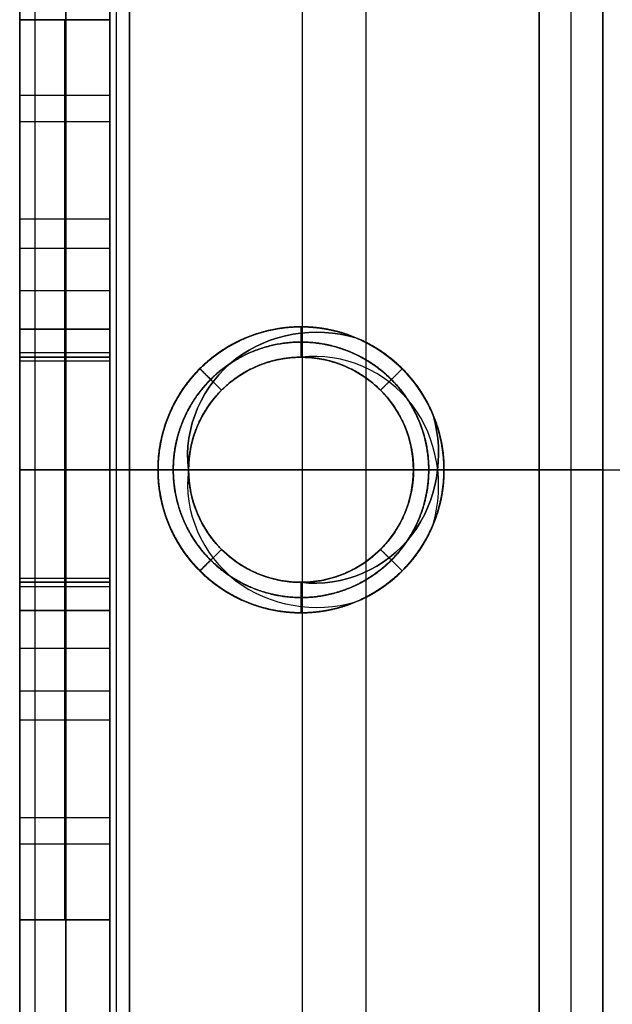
# Model space of a CAD drawing. Header units: millimetres. Extents: x -42 to 129, y -23 to 94.
# Tile 2 of 256: x -42 to -31, y 26 to 43. Entities that reach past the tile are written whole.
import ezdxf

# ---------------------------------------------------------------- set-up
doc = ezdxf.new("R2010")
doc.units = ezdxf.units.MM
for name, color, linetype in [('METAL', 7, 'Continuous'), ('NEGRO', 7, 'Continuous'), ('NOGAL', 7, 'Continuous')]:
    doc.layers.add(name, color=color, linetype=linetype)

msp = doc.modelspace()

# ---------------------------------------------------------------- linework, layer by layer
at = {"layer": 'METAL', "color": 254, "true_color": 0xcbd2ef, "extrusion": (1, 0, 0)}
for centre, radius, start, end in [((35.492, -127, -41.75), 8, 180, 0), ((35.492, -127, -41.75), 8, 180, 0), ((35.492, 127, -41.75), 8, 0, 90), ((35.492, 127, -41.75), 8, 0, 90), ((35.492, 127, -40.15), 8, 0, 90), ((35.492, -127, -40.15), 8, 180, 0), ((37.492, -150, -41.75), 2.5, 270, 90), ((37.492, -150, -41.75), 2.5, 270, 90), ((37.492, -150, -40.15), 2.5, 270, 90), ((35.492, 148, -41.75), 2.5, 180, 0), ((35.492, 148, -41.75), 2.5, 180, 0), ((35.492, 152, -41.75), 2.5, 0, 90), ((35.492, 152, -41.75), 2.5, 0, 90), ((35.492, 152, -40.15), 2.5, 0, 90), ((35.492, 148, -40.15), 2.5, 180, 0), ((35.492, 152, -41.75), 2.5, 90, 180), ((35.492, 127, -41.75), 8, 90, 180), ((35.492, 152, -41.75), 2.5, 90, 180), ((35.492, 127, -41.75), 8, 90, 180), ((35.492, 152, -40.15), 2.5, 90, 180), ((35.492, 127, -40.15), 8, 90, 180), ((33.492, -150, -41.75), 2.5, 90, 270), ((33.492, -150, -41.75), 2.5, 90, 270), ((33.492, -150, -40.15), 2.5, 90, 270)]:
    msp.add_arc(centre, radius, start, end, dxfattribs=at)
at = {"layer": 'METAL', "color": 254, "true_color": 0xcbd2ef, "extrusion": (-1, 0, 0)}
for centre, radius, start, end in [((-35.492, -127, 40.95), 8, 180, 360), ((-35.492, 127, 40.95), 8, 90, 180), ((-35.492, -127, 40.15), 8, 180, 0), ((-35.492, 127, 40.15), 8, 90, 180), ((-37.492, -150, 40.95), 2.5, 90, 270), ((-37.492, -150, 40.15), 2.5, 90, 270), ((-35.492, 148, 40.95), 2.5, 180, 360), ((-35.492, 152, 40.95), 2.5, 90, 180), ((-35.492, 148, 40.15), 2.5, 180, 0), ((-35.492, 152, 40.15), 2.5, 90, 180), ((-35.492, 152, 40.95), 2.5, 360, 90), ((-35.492, 127, 40.95), 8, 360, 90), ((-35.492, 152, 40.15), 2.5, 0, 90), ((-35.492, 127, 40.15), 8, 0, 90), ((-33.492, -150, 40.95), 2.5, 270, 90), ((-33.492, -150, 40.15), 2.5, 270, 90)]:
    msp.add_arc(centre, radius, start, end, dxfattribs=at)
at = {"layer": 'METAL', "color": 254, "true_color": 0xcbd2ef, "extrusion": (0, -1, 0)}
for centre, radius, start, end in [((-38.95, 162.672, -35.492), 2.8, 135, 180), ((-38.95, -162.672, -35.492), 2.8, 180, 225), ((-38.95, -162.672, -35.492), 1.2, 180, 225), ((-38.95, 162.672, -35.492), 1.2, 135, 180)]:
    msp.add_arc(centre, radius, start, end, dxfattribs=at)
at = {"layer": 'METAL', "color": 254, "true_color": 0xcbd2ef}
for points in [[(-41.75, 51.492, 162.672), (-41.75, 19.492, 162.672)], [(-41.75, 19.492, 162.672), (-41.75, 51.492, 162.672)], [(-41.75, 51.492, -162.672), (-41.75, 19.492, -162.672)], [(-41.75, 43.492), (-41.75, 51.492)], [(-41.75, 19.492, -162.672), (-41.75, 51.492, -162.672)], [(-41.481, 51.492, 163.869), (-41.481, 19.492, 163.869)], [(-41.481, 51.492, -163.869), (-41.481, 19.492, -163.869)], [(-40.93, 51.492, 164.651), (-40.93, 19.492, 164.651)], [(-40.93, 19.492, 164.651), (-40.93, 51.492, 164.651)], [(-40.93, 51.492, -164.651), (-40.93, 19.492, -164.651)], [(-40.93, 19.492, -164.651), (-40.93, 51.492, -164.651)], [(-40.15, 19.492, -162.672), (-40.15, 51.492, -162.672)], [(-40.15, 19.492, 162.672), (-40.15, 51.492, 162.672)], [(-40.15, 51.492, -162.672), (-40.15, 19.492, -162.672)], [(-40.15, 43.492), (-40.15, 51.492)], [(-40.15, 51.492, 162.672), (-40.15, 19.492, 162.672)], [(-40.035, 51.492, -163.185), (-40.035, 19.492, -163.185)], [(-40.035, 51.492, 163.185), (-40.035, 19.492, 163.185)], [(-39.799, 51.492, -163.52), (-39.799, 19.492, -163.52)], [(-39.799, 19.492, 163.52), (-39.799, 51.492, 163.52)], [(-39.799, 51.492, 163.52), (-39.799, 19.492, 163.52)], [(-39.799, 19.492, -163.52), (-39.799, 51.492, -163.52)], [(-36.723, 19.492, 168.859), (-36.723, 51.492, 168.859)], [(-36.723, 19.492, -168.859), (-36.723, 51.492, -168.859)], [(-35.592, 19.492, 167.727), (-35.592, 51.492, 167.727)], [(-35.592, 19.492, -167.727), (-35.592, 51.492, -167.727)], [(-32.516, 48.492, 173.066), (-32.516, 22.492, 173.066)], [(-32.516, 22.492, 173.066), (-32.516, 48.492, 173.066)], [(-32.516, 48.492, -173.066), (-32.516, 22.492, -173.066)], [(-32.516, 22.492, -173.066), (-32.516, 48.492, -173.066)], [(-31.95, 22.492, 172.5), (-31.95, 48.492, 172.5)], [(-31.95, 22.492, -172.5), (-31.95, 48.492, -172.5)], [(-31.385, 22.492, 171.934), (-31.385, 48.492, 171.934)], [(-31.385, 22.492, 171.934), (-31.385, 48.492, 171.934)], [(-31.385, 48.492, -171.934), (-31.385, 22.492, -171.934)], [(-31.385, 48.492, -171.934), (-31.385, 22.492, -171.934)], [(-41.75, 43.492, -127), (-41.75, 43.492, 127)], [(-41.75, 43.492, 127), (-40.15, 43.492, 127)], [(-40.15, 43.492, -127), (-41.75, 43.492, -127)], [(-41.75, 43.492), (-40.15, 43.492)], [(-41.75, 43.492, -127), (-40.15, 43.492, -127)], [(-41.75, 43.492, -127), (-41.75, 43.492, 127)], [(-40.15, 43.492, 127), (-41.75, 43.492, 127)], [(-40.95, 43.492, -127), (-40.95, 43.492, 127)], [(-40.15, 43.492, 127), (-40.15, 43.492, -127)], [(-40.15, 43.492, -127), (-40.15, 43.492, 127)], [(-40.15, 42.143, -131.445), (-41.75, 42.143, -131.445)], [(-40.15, 41.676, 132.075), (-41.75, 41.676, 132.075)], [(-40.15, 39.944, -150.488), (-41.75, 39.944, -150.488)], [(-40.15, 39.424, -148.414), (-41.75, 39.424, -148.414)], [(-40.15, 38.67, -152.205), (-41.75, 38.67, -152.205)], [(-41.75, 37.992, 148), (-41.75, 37.992, 152)], [(-41.75, 37.992, 152), (-40.15, 37.992, 152)], [(-40.15, 37.992, 148), (-41.75, 37.992, 148)], [(-41.75, 37.992, 150), (-40.15, 37.992, 150)], [(-41.75, 37.992, 148), (-40.15, 37.992, 148)], [(-41.75, 37.992, 148), (-41.75, 37.992, 152)], [(-40.15, 37.992, 152), (-41.75, 37.992, 152)], [(-40.95, 37.992, 148), (-40.95, 37.992, 152)], [(-40.15, 37.992, 152), (-40.15, 37.992, 148)], [(-40.15, 37.992, 148), (-40.15, 37.992, 152)], [(-40.15, 37.57, 146.611), (-41.75, 37.57, 146.611)], [(-40.15, 37.492, -147.5), (-41.75, 37.492, -147.5)], [(-41.75, 37.492, -147.5), (-41.75, 33.492, -147.5)], [(-41.75, 37.492, -147.5), (-40.15, 37.492, -147.5)], [(-40.15, 37.492, -152.5), (-41.75, 37.492, -152.5)], [(-41.75, 33.492, -152.5), (-41.75, 37.492, -152.5)], [(-41.75, 37.492, -152.5), (-40.15, 37.492, -152.5)], [(-41.75, 33.492, -152.5), (-41.75, 37.492, -152.5)], [(-41.75, 37.492, -147.5), (-41.75, 33.492, -147.5)], [(-40.95, 33.492, -147.5), (-40.95, 37.492, -147.5)], [(-40.95, 33.492, -152.5), (-40.95, 37.492, -152.5)], [(-40.15, 33.492, -147.5), (-40.15, 37.492, -147.5)], [(-40.15, 37.492, -152.5), (-40.15, 33.492, -152.5)], [(-40.15, 37.492, -147.5), (-40.15, 33.492, -147.5)], [(-40.15, 33.492, -152.5), (-40.15, 37.492, -152.5)], [(-40.15, 37.424, 153.586), (-41.75, 37.424, 153.586)], [(-40.15, 35.492, 154.5), (-41.75, 35.492, 154.5)], [(-40.15, 35.492, 145.5), (-41.75, 35.492, 145.5)], [(-41.75, 35.492, -147.5), (-40.15, 35.492, -147.5)], [(-40.15, 35.492, -152.5), (-41.75, 35.492, -152.5)], [(-40.15, 35.492, 135), (-41.75, 35.492, 135)], [(-40.15, 35.492, -135), (-41.75, 35.492, -135)], [(-41.75, 35.492, -162.672), (-41.75, 35.492, -152.5)], [(-41.75, 35.492, -147.5), (-41.75, 35.492, -135)], [(-41.75, 35.492, 135), (-41.75, 35.492, 145.5)], [(-41.75, 35.492, 154.5), (-41.75, 35.492, 162.672)], [(-41.75, 35.492, 135), (-40.15, 35.492, 135)], [(-41.75, 35.492, 154.5), (-40.15, 35.492, 154.5)], [(-40.93, 35.492, 164.651), (-32.516, 35.492, 173.066)], [(-32.516, 35.492, -173.066), (-40.93, 35.492, -164.651)], [(-40.15, 35.492, -162.672), (-40.15, 35.492, -152.5)], [(-40.15, 35.492, -147.5), (-40.15, 35.492, -135)], [(-40.15, 35.492, 135), (-40.15, 35.492, 145.5)], [(-40.15, 35.492, 154.5), (-40.15, 35.492, 162.672)], [(-39.799, 35.492, 163.52), (-31.385, 35.492, 171.934)], [(-31.385, 35.492, -171.934), (-39.799, 35.492, -163.52)], [(-32.516, 35.492, 173.066), (-31.385, 35.492, 171.934)], [(-31.385, 35.492, -171.934), (-32.516, 35.492, -173.066)], [(-40.15, 33.559, 153.586), (-41.75, 33.559, 153.586)], [(-41.75, 33.492, -147.5), (-40.15, 33.492, -147.5)], [(-40.15, 33.492, -152.5), (-41.75, 33.492, -152.5)], [(-41.75, 33.492, -152.5), (-40.15, 33.492, -152.5)], [(-40.15, 33.492, -147.5), (-41.75, 33.492, -147.5)], [(-40.15, 33.413, 146.611), (-41.75, 33.413, 146.611)], [(-41.75, 32.992, 152), (-41.75, 32.992, 148)], [(-41.75, 32.992, 148), (-40.15, 32.992, 148)], [(-40.15, 32.992, 152), (-41.75, 32.992, 152)], [(-41.75, 32.992, 150), (-40.15, 32.992, 150)], [(-41.75, 32.992, 152), (-40.15, 32.992, 152)], [(-40.15, 32.992, 148), (-41.75, 32.992, 148)], [(-41.75, 32.992, 152), (-41.75, 32.992, 148)], [(-40.95, 32.992, 152), (-40.95, 32.992, 148)], [(-40.15, 32.992, 148), (-40.15, 32.992, 152)], [(-40.15, 32.992, 152), (-40.15, 32.992, 148)], [(-40.15, 32.313, -152.205), (-41.75, 32.313, -152.205)], [(-40.15, 31.559, -148.414), (-41.75, 31.559, -148.414)], [(-40.15, 31.04, -150.488), (-41.75, 31.04, -150.488)], [(-40.15, 29.308, 132.075), (-41.75, 29.308, 132.075)], [(-40.15, 28.84, -131.445), (-41.75, 28.84, -131.445)], [(-40.15, 27.492, 127), (-41.75, 27.492, 127)], [(-41.75, 27.492, 127), (-41.75, 27.492, -127)], [(-41.75, 27.492, -127), (-40.15, 27.492, -127)], [(-40.15, 27.492), (-41.75, 27.492)], [(-41.75, 27.492, 127), (-40.15, 27.492, 127)], [(-40.15, 27.492, -127), (-41.75, 27.492, -127)], [(-41.75, 27.492, 127), (-41.75, 27.492, -127)], [(-41.75, 19.492), (-41.75, 27.492)], [(-40.95, 27.492, 127), (-40.95, 27.492, -127)], [(-40.15, 27.492, -127), (-40.15, 27.492, 127)], [(-40.15, 27.492, 127), (-40.15, 27.492, -127)], [(-40.15, 19.492), (-40.15, 27.492)]]:
    msp.add_open_spline(points, degree=1, dxfattribs=at)
at = {"layer": 'NEGRO', "color": 254, "true_color": 0xcbd2ef}
for centre, start, end in [((-36.75, 35.492, -175), 360, 180), ((-36.75, 35.492, 175), 90, 180), ((-36.75, 35.492, -173.5), 90, 180), ((-36.75, 35.492, -175), 360, 180), ((-36.75, 35.492, -174.623), 45.8507, 180), ((-36.75, 35.492, 174.371), 90, 180), ((-36.75, 35.492, 175), 360, 90), ((-36.75, 35.492, -173.752), 0, 89.4321), ((-36.75, 35.492, 174.874), 0, 44.7156), ((-36.75, 35.492, -175), 180, 270), ((-36.75, 35.492, 175), 180, 0), ((-36.75, 35.492, 173.5), 180, 270), ((-36.75, 35.492, 173.5), 180, 270), ((-36.75, 35.492, -175), 180, 270), ((-36.75, 35.492, -174.371), 180, 270), ((-36.75, 35.492, 174.623), 180, 314.1493), ((-36.75, 35.492, -175), 270, 360), ((-36.75, 35.492, -175), 270, 360), ((-36.75, 35.492, 173.752), 270.5679, 360), ((-36.75, 35.492, -174.874), 315.2844, 0)]:
    msp.add_arc(centre, 2, start, end, dxfattribs=at)
at = {"layer": 'NEGRO', "color": 254, "true_color": 0xcbd2ef, "extrusion": (0, 0, -1)}
for centre, start, end in [((36.75, 35.492, 173.5), 360, 90), ((36.75, 35.492, -175), 0, 90), ((36.75, 35.492, -175), 90, 180), ((36.75, 35.492, -175), 180, 0)]:
    msp.add_arc(centre, 2, start, end, dxfattribs=at)
at = {"layer": 'NEGRO', "color": 254, "true_color": 0xcbd2ef}
for points, degree in [([(-41.75, 17.492, -175), (-41.75, 53.492, -175)], 1), ([(-41.75, 17.492, 175), (-41.75, 53.492, 175)], 1), ([(-41.75, 17.492, -175), (-41.75, 53.492, -175)], 1), ([(-41.75, 53.492, 175), (-41.75, 17.492, 175)], 1), ([(-41.75, 51.992, -173.5), (-41.75, 18.992, -173.5)], 1), ([(-41.75, 18.992, 173.5), (-41.75, 51.992, 173.5)], 1), ([(-41.75, 18.992, 173.5), (-41.75, 51.992, 173.5)], 1), ([(-41.75, 18.992, -173.5), (-41.75, 51.992, -173.5)], 1), ([(-36.75, 38.033, -174.063), (-36.75, 37.492, -173.75)], 1), ([(-36.75, 37.492, -174.5), (-36.75, 38.033, -174.188)], 1), ([(-36.75, 38.033, -174.188), (-36.75, 38.033, -174.063)], 1), ([(-36.75, 38.033, 174.563), (-36.75, 37.492, 174.25)], 1), ([(-36.75, 38.033, 173.563), (-36.75, 37.925, 173.5)], 1), ([(-36.75, 37.492, 175), (-36.75, 38.033, 174.688)], 1), ([(-36.75, 37.492, 174), (-36.75, 38.033, 173.688)], 1), ([(-36.75, 38.033, 174.688), (-36.75, 38.033, 174.563)], 1), ([(-36.75, 38.033, 173.688), (-36.75, 38.033, 173.563)], 1), ([(-36.75, 38.033, 174.563), (-36.75, 37.492, 174.25)], 1), ([(-36.75, 38.033, 174.688), (-36.75, 38.033, 174.563)], 1), ([(-36.75, 37.492, 175), (-36.75, 38.033, 174.688)], 1), ([(-36.75, 38.033, 174.625), (-36.75, 37.492, 174.625)], 1), ([(-35.778, 37.84, 173.5), (-35.159, 37.583, 173.5), (-34.659, 37.082, 173.5), (-34.402, 36.464, 173.5)], 3), ([(-34.402, 36.464, 173.5), (-34.659, 37.082, 173.5), (-35.159, 37.583, 173.5), (-35.778, 37.84, 173.5)], 3), ([(-36.75, 37.762, 174.406), (-36.75, 37.762, 174.844)], 1), ([(-36.75, 37.492, 174.25), (-36.75, 37.492, 175)], 1), ([(-36.75, 37.492, 175), (-36.75, 37.492, 174.25)], 1), ([(-36.36, 37.453, -173.781), (-36.36, 37.453, -173.531)], 1), ([(-36.36, 37.453, -175), (-36.36, 37.453, -174.531)], 1), ([(-36.36, 37.453, 173.969), (-36.36, 37.453, 174.219)], 1), ([(-38.547, 37.289, -173.938), (-38.164, 36.906, -173.625)], 1), ([(-38.164, 36.906, -174.375), (-38.547, 37.289, -174.063)], 1), ([(-38.547, 37.289, -174.063), (-38.547, 37.289, -173.938)], 1), ([(-38.547, 37.289, 173.688), (-38.318, 37.059, 173.5)], 1), ([(-38.164, 36.906, 174.125), (-38.547, 37.289, 173.813)], 1), ([(-38.547, 37.289, 173.813), (-38.547, 37.289, 173.688)], 1), ([(-34.953, 37.289, -174.188), (-35.336, 36.906, -173.875)], 1), ([(-35.336, 36.906, -174.625), (-34.953, 37.289, -174.313)], 1), ([(-34.953, 37.289, 174.438), (-35.336, 36.906, 174.125)], 1), ([(-35.336, 36.906, 174.875), (-34.953, 37.289, 174.563)], 1), ([(-35.336, 36.906, 173.875), (-34.953, 37.289, 173.563)], 1), ([(-34.953, 37.289, -174.313), (-34.953, 37.289, -174.188)], 1), ([(-34.953, 37.289, 174.563), (-34.953, 37.289, 174.438)], 1), ([(-34.953, 37.289, 173.563), (-34.953, 37.289, 173.5)], 1), ([(-38.019, 37.038, -173.64), (-38.019, 37.038, -173.5)], 1), ([(-38.019, 37.038, -175), (-38.019, 37.038, -174.39)], 1), ([(-38.019, 37.038, 174.11), (-38.019, 37.038, 175)], 1), ([(-35.336, 36.906, -173.625), (-35.183, 37.059, -173.5)], 1), ([(-35.336, 36.906, 174.875), (-35.336, 36.906, 175)], 1), ([(-34.986, 36.434, -173.922), (-34.986, 36.434, -173.672)], 1), ([(-34.986, 36.434, -175), (-34.986, 36.434, -174.672)], 1), ([(-34.986, 36.434, 173.828), (-34.986, 36.434, 174.078)], 1), ([(-41.75, 35.492, -175), (-38.75, 35.492, -175)], 1), ([(-41.75, 35.492, 175), (-38.75, 35.492, 175)], 1), ([(-41.75, 35.492, -175), (-41.75, 35.492, -173.5)], 1), ([(-41.75, 35.492, 173.5), (-41.75, 35.492, 175)], 1), ([(-41.75, 35.492, 173.5), (-38.75, 35.492, 173.5)], 1), ([(-41.75, 35.492, -173.5), (-38.75, 35.492, -173.5)], 1), ([(-39.292, 35.492, -173.813), (-38.75, 35.492, -173.5)], 1), ([(-38.75, 35.492, -174.25), (-39.292, 35.492, -173.938)], 1), ([(-39.292, 35.492, -173.938), (-39.292, 35.492, -173.813)], 1), ([(-39.292, 35.492, 173.813), (-38.75, 35.492, 173.5)], 1), ([(-38.75, 35.492, 174.25), (-39.292, 35.492, 173.938)], 1), ([(-39.292, 35.492, 173.938), (-39.292, 35.492, 173.813)], 1), ([(-38.75, 35.492, -174.25), (-38.75, 35.492, -175)], 1), ([(-38.75, 35.492, -175), (-38.75, 35.492, -174.25)], 1), ([(-38.75, 35.492, 175), (-38.75, 35.492, 174.25)], 1), ([(-38.75, 35.492, 174.25), (-38.75, 35.492, 175)], 1), ([(-34.209, 35.492, -174.313), (-34.75, 35.492, -174)], 1), ([(-34.75, 35.492, -174.75), (-34.209, 35.492, -174.438)], 1), ([(-34.75, 35.492, -173.75), (-34.317, 35.492, -173.5)], 1), ([(-34.209, 35.492, 174.313), (-34.75, 35.492, 174)], 1), ([(-34.75, 35.492, 174.75), (-34.209, 35.492, 174.438)], 1), ([(-34.75, 35.492, 173.75), (-34.317, 35.492, 173.5)], 1), ([(-34.75, 35.492, -175), (-27.35, 35.492, -175)], 1), ([(-34.75, 35.492, 175), (-13.05, 35.492, 175)], 1), ([(-34.75, 35.492, 173.75), (-34.75, 35.492, 174)], 1), ([(-34.75, 35.492, -175), (-34.75, 35.492, -174.75)], 1), ([(-34.75, 35.492, -174), (-34.75, 35.492, -173.75)], 1), ([(-34.75, 35.492, -173.75), (-34.75, 35.492, -174)], 1), ([(-34.75, 35.492, -174.75), (-34.75, 35.492, -175)], 1), ([(-34.75, 35.492, 174.75), (-34.75, 35.492, 175)], 1), ([(-34.75, 35.492, 175), (-34.75, 35.492, 174.75)], 1), ([(-34.75, 35.492, 174), (-34.75, 35.492, 173.75)], 1), ([(-34.317, 35.492, 173.5), (-13.05, 35.492, 173.5)], 1), ([(-34.317, 35.492, -173.5), (-27.35, 35.492, -173.5)], 1), ([(-34.209, 35.492, -174.438), (-34.209, 35.492, -174.313)], 1), ([(-34.209, 35.492, 174.438), (-34.209, 35.492, 174.313)], 1), ([(-34.986, 34.549, 173.672), (-34.986, 34.549, 173.922)], 1), ([(-34.986, 34.549, -174.078), (-34.986, 34.549, -173.828)], 1), ([(-34.986, 34.549, 174.672), (-34.986, 34.549, 175)], 1), ([(-38.164, 34.077, -174.125), (-38.547, 33.695, -173.813)], 1), ([(-38.547, 33.695, 173.938), (-38.164, 34.077, 173.625)], 1), ([(-38.164, 34.077, 174.375), (-38.547, 33.695, 174.063)], 1), ([(-34.953, 33.695, -174.438), (-35.336, 34.077, -174.125)], 1), ([(-35.336, 34.077, -174.875), (-34.953, 33.695, -174.563)], 1), ([(-35.336, 34.077, -173.875), (-34.953, 33.695, -173.563)], 1), ([(-34.953, 33.695, 174.188), (-35.336, 34.077, 173.875)], 1), ([(-35.336, 34.077, 174.625), (-34.953, 33.695, 174.313)], 1), ([(-35.336, 34.077, 173.625), (-35.183, 33.924, 173.5)], 1), ([(-35.336, 34.077, -175), (-35.336, 34.077, -174.875)], 1), ([(-38.547, 33.695, -173.688), (-38.318, 33.924, -173.5)], 1), ([(-38.019, 33.946, 173.5), (-38.019, 33.946, 173.64)], 1), ([(-38.019, 33.946, -175), (-38.019, 33.946, -174.11)], 1), ([(-38.019, 33.946, 174.39), (-38.019, 33.946, 175)], 1), ([(-38.547, 33.695, -173.813), (-38.547, 33.695, -173.688)], 1), ([(-38.547, 33.695, 174.063), (-38.547, 33.695, 173.938)], 1), ([(-34.953, 33.695, -174.563), (-34.953, 33.695, -174.438)], 1), ([(-34.953, 33.695, -173.563), (-34.953, 33.695, -173.5)], 1), ([(-34.953, 33.695, 174.313), (-34.953, 33.695, 174.188)], 1), ([(-36.75, 32.95, -174.563), (-36.75, 33.492, -174.25)], 1), ([(-36.75, 33.492, -175), (-36.75, 32.95, -174.688)], 1), ([(-36.75, 33.492, -174.25), (-36.75, 33.492, -175)], 1), ([(-36.75, 33.492, -174.625), (-36.75, 32.95, -174.625)], 1), ([(-36.75, 32.95, -174.563), (-36.75, 33.492, -174.25)], 1), ([(-36.75, 33.492, -175), (-36.75, 32.95, -174.688)], 1), ([(-36.75, 33.492, -174), (-36.75, 32.95, -173.688)], 1), ([(-36.75, 32.95, 174.063), (-36.75, 33.492, 173.75)], 1), ([(-36.75, 33.492, 174.5), (-36.75, 32.95, 174.188)], 1), ([(-36.75, 33.492, -175), (-36.75, 33.492, -174.25)], 1), ([(-36.36, 33.53, 173.531), (-36.36, 33.53, 173.781)], 1), ([(-36.36, 33.53, -174.219), (-36.36, 33.53, -173.969)], 1), ([(-36.36, 33.53, 174.531), (-36.36, 33.53, 175)], 1), ([(-36.75, 33.221, -174.844), (-36.75, 33.221, -174.406)], 1), ([(-36.75, 32.95, -173.563), (-36.75, 33.059, -173.5)], 1), ([(-36.75, 32.95, -174.688), (-36.75, 32.95, -174.563)], 1), ([(-36.75, 32.95, -174.688), (-36.75, 32.95, -174.563)], 1), ([(-36.75, 32.95, -173.688), (-36.75, 32.95, -173.563)], 1), ([(-36.75, 32.95, 174.188), (-36.75, 32.95, 174.063)], 1)]:
    msp.add_open_spline(points, degree=degree, dxfattribs=at)
for points, weights, knots in [([(-35.778, 33.144, -173.5), (-36.245, 32.95, -173.532), (-36.75, 32.95, -173.563), (-37.803, 32.95, -173.625), (-38.547, 33.695, -173.688), (-39.292, 34.439, -173.75), (-39.292, 35.492, -173.813), (-39.292, 36.544, -173.875), (-38.547, 37.289, -173.938), (-37.803, 38.033, -174), (-36.75, 38.033, -174.063), (-35.698, 38.033, -174.125), (-34.953, 37.289, -174.188), (-34.209, 36.544, -174.25), (-34.209, 35.492, -174.313), (-34.209, 34.439, -174.375), (-34.953, 33.695, -174.438), (-35.698, 32.95, -174.5), (-36.75, 32.95, -174.563)], [0.961939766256, 0.961939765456, 1, 0.923879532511, 1, 0.923879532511, 1, 0.923879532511, 1, 0.923879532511, 1, 0.923879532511, 1, 0.923879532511, 1, 0.923879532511, 1, 0.923879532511, 1], [1, 1, 1, 1.00625, 1.00625, 1.01875, 1.01875, 1.03125, 1.03125, 1.04375, 1.04375, 1.05625, 1.05625, 1.06875, 1.06875, 1.08125, 1.08125, 1.09375, 1.09375, 1.10625, 1.10625, 1.10625]), ([(-36.75, 32.95, -174.688), (-35.698, 32.95, -174.625), (-34.953, 33.695, -174.563), (-34.209, 34.439, -174.5), (-34.209, 35.492, -174.438), (-34.209, 36.544, -174.375), (-34.953, 37.289, -174.313), (-35.698, 38.033, -174.25), (-36.75, 38.033, -174.188), (-37.803, 38.033, -174.125), (-38.547, 37.289, -174.063), (-39.292, 36.544, -174), (-39.292, 35.492, -173.938), (-39.292, 34.439, -173.875), (-38.547, 33.695, -173.813), (-37.803, 32.95, -173.75), (-36.75, 32.95, -173.688), (-35.698, 32.95, -173.625), (-34.953, 33.695, -173.563), (-34.596, 34.052, -173.532), (-34.402, 34.519, -173.5)], [1, 0.923879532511, 1, 0.923879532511, 1, 0.923879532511, 1, 0.923879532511, 1, 0.923879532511, 1, 0.923879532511, 1, 0.923879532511, 1, 0.923879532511, 1, 0.923879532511, 1, 0.961939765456, 0.961939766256], [2.15, 2.15, 2.15, 2.1625, 2.1625, 2.175, 2.175, 2.1875, 2.1875, 2.2, 2.2, 2.2125, 2.2125, 2.225, 2.225, 2.2375, 2.2375, 2.25, 2.25, 2.2625, 2.2625, 2.26875, 2.26875, 2.26875]), ([(-36.75, 32.95, -174.563), (-35.698, 32.95, -174.5), (-34.953, 33.695, -174.438), (-34.209, 34.439, -174.375), (-34.209, 35.492, -174.313), (-34.209, 36.544, -174.25), (-34.953, 37.289, -174.188), (-35.698, 38.033, -174.125), (-36.75, 38.033, -174.063), (-37.803, 38.033, -174), (-38.547, 37.289, -173.938), (-39.292, 36.544, -173.875), (-39.292, 35.492, -173.813), (-39.292, 34.439, -173.75), (-38.547, 33.695, -173.688), (-37.803, 32.95, -173.625), (-36.75, 32.95, -173.563), (-36.245, 32.95, -173.532), (-35.778, 33.144, -173.5)], [1, 0.923879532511, 1, 0.923879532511, 1, 0.923879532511, 1, 0.923879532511, 1, 0.923879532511, 1, 0.923879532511, 1, 0.923879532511, 1, 0.923879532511, 1, 0.961939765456, 0.961939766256], [1.120748, 1.120748, 1.120748, 1.133248, 1.133248, 1.145748, 1.145748, 1.158248, 1.158248, 1.170748, 1.170748, 1.183248, 1.183248, 1.195748, 1.195748, 1.208248, 1.208248, 1.220748, 1.220748, 1.226998, 1.226998, 1.226998]), ([(-34.402, 34.519, -173.5), (-34.596, 34.052, -173.532), (-34.953, 33.695, -173.563), (-35.698, 32.95, -173.625), (-36.75, 32.95, -173.688), (-37.803, 32.95, -173.75), (-38.547, 33.695, -173.813), (-39.292, 34.439, -173.875), (-39.292, 35.492, -173.938), (-39.292, 36.544, -174), (-38.547, 37.289, -174.063), (-37.803, 38.033, -174.125), (-36.75, 38.033, -174.188), (-35.698, 38.033, -174.25), (-34.953, 37.289, -174.313), (-34.209, 36.544, -174.375), (-34.209, 35.492, -174.438), (-34.209, 34.439, -174.5), (-34.953, 33.695, -174.563), (-35.698, 32.95, -174.625), (-36.75, 32.95, -174.688)], [0.961939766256, 0.961939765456, 1, 0.923879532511, 1, 0.923879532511, 1, 0.923879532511, 1, 0.923879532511, 1, 0.923879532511, 1, 0.923879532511, 1, 0.923879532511, 1, 0.923879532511, 1, 0.923879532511, 1], [0.001998, 0.001998, 0.001998, 0.008248, 0.008248, 0.020748, 0.020748, 0.033248, 0.033248, 0.045748, 0.045748, 0.058248, 0.058248, 0.070748, 0.070748, 0.083248, 0.083248, 0.095748, 0.095748, 0.108248, 0.108248, 0.120748, 0.120748, 0.120748]), ([(-36.75, 32.95, -174.625), (-35.698, 32.95, -174.563), (-34.953, 33.695, -174.5), (-34.209, 34.439, -174.438), (-34.209, 35.492, -174.375), (-34.209, 36.544, -174.313), (-34.953, 37.289, -174.25), (-35.698, 38.033, -174.188), (-36.75, 38.033, -174.125), (-37.803, 38.033, -174.063), (-38.547, 37.289, -174), (-39.292, 36.544, -173.938), (-39.292, 35.492, -173.875), (-39.292, 34.439, -173.813), (-38.547, 33.695, -173.75), (-37.803, 32.95, -173.688), (-36.75, 32.95, -173.625), (-35.698, 32.95, -173.563), (-34.953, 33.695, -173.5), (-34.953, 33.695, -173.5), (-34.953, 33.695, -173.5)], [1, 0.923879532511, 1, 0.923879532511, 1, 0.923879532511, 1, 0.923879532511, 1, 0.923879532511, 1, 0.923879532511, 1, 0.923879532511, 1, 0.923879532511, 1, 0.923879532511, 1, 0.999999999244, 0.999999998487], [0, 0, 0, 0.0125, 0.0125, 0.025, 0.025, 0.0375, 0.0375, 0.05, 0.05, 0.0625, 0.0625, 0.075, 0.075, 0.0875, 0.0875, 0.1, 0.1, 0.1125, 0.1125, 0.1125, 0.1125, 0.1125]), ([(-35.778, 37.84, 173.5), (-36.245, 38.033, 173.532), (-36.75, 38.033, 173.563), (-37.803, 38.033, 173.625), (-38.547, 37.289, 173.688), (-39.292, 36.544, 173.75), (-39.292, 35.492, 173.813), (-39.292, 34.439, 173.875), (-38.547, 33.695, 173.938), (-37.803, 32.95, 174), (-36.75, 32.95, 174.063), (-35.698, 32.95, 174.125), (-34.953, 33.695, 174.188), (-34.209, 34.439, 174.25), (-34.209, 35.492, 174.313), (-34.209, 36.544, 174.375), (-34.953, 37.289, 174.438), (-35.698, 38.033, 174.5), (-36.75, 38.033, 174.563)], [0.961939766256, 0.961939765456, 1, 0.923879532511, 1, 0.923879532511, 1, 0.923879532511, 1, 0.923879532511, 1, 0.923879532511, 1, 0.923879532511, 1, 0.923879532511, 1, 0.923879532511, 1], [0.89375, 0.89375, 0.89375, 0.9, 0.9, 0.9125, 0.9125, 0.925, 0.925, 0.9375, 0.9375, 0.95, 0.95, 0.9625, 0.9625, 0.975, 0.975, 0.9875, 0.9875, 1, 1, 1]), ([(-36.75, 38.033, 174.688), (-35.698, 38.033, 174.625), (-34.953, 37.289, 174.563), (-34.209, 36.544, 174.5), (-34.209, 35.492, 174.438), (-34.209, 34.439, 174.375), (-34.953, 33.695, 174.313), (-35.698, 32.95, 174.25), (-36.75, 32.95, 174.188), (-37.803, 32.95, 174.125), (-38.547, 33.695, 174.063), (-39.292, 34.439, 174), (-39.292, 35.492, 173.938), (-39.292, 36.544, 173.875), (-38.547, 37.289, 173.813), (-37.803, 38.033, 173.75), (-36.75, 38.033, 173.688), (-35.698, 38.033, 173.625), (-34.953, 37.289, 173.563), (-34.596, 36.931, 173.532), (-34.402, 36.464, 173.5)], [1, 0.923879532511, 1, 0.923879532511, 1, 0.923879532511, 1, 0.923879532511, 1, 0.923879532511, 1, 0.923879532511, 1, 0.923879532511, 1, 0.923879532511, 1, 0.923879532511, 1, 0.961939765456, 0.961939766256], [2, 2, 2, 2.0125, 2.0125, 2.025, 2.025, 2.0375, 2.0375, 2.05, 2.05, 2.0625, 2.0625, 2.075, 2.075, 2.0875, 2.0875, 2.1, 2.1, 2.1125, 2.1125, 2.11875, 2.11875, 2.11875]), ([(-34.402, 36.464, 173.5), (-34.596, 36.931, 173.532), (-34.953, 37.289, 173.563), (-35.698, 38.033, 173.625), (-36.75, 38.033, 173.688), (-37.803, 38.033, 173.75), (-38.547, 37.289, 173.813), (-39.292, 36.544, 173.875), (-39.292, 35.492, 173.938), (-39.292, 34.439, 174), (-38.547, 33.695, 174.063), (-37.803, 32.95, 174.125), (-36.75, 32.95, 174.188), (-35.698, 32.95, 174.25), (-34.953, 33.695, 174.313), (-34.209, 34.439, 174.375), (-34.209, 35.492, 174.438), (-34.209, 36.544, 174.5), (-34.953, 37.289, 174.563), (-35.698, 38.033, 174.625), (-36.75, 38.033, 174.688)], [0.961939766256, 0.961939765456, 1, 0.923879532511, 1, 0.923879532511, 1, 0.923879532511, 1, 0.923879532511, 1, 0.923879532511, 1, 0.923879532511, 1, 0.923879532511, 1, 0.923879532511, 1, 0.923879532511, 1], [0.88125, 0.88125, 0.88125, 0.8875, 0.8875, 0.9, 0.9, 0.9125, 0.9125, 0.925, 0.925, 0.9375, 0.9375, 0.95, 0.95, 0.9625, 0.9625, 0.975, 0.975, 0.9875, 0.9875, 1, 1, 1]), ([(-36.75, 38.033, 174.563), (-35.698, 38.033, 174.5), (-34.953, 37.289, 174.438), (-34.209, 36.544, 174.375), (-34.209, 35.492, 174.313), (-34.209, 34.439, 174.25), (-34.953, 33.695, 174.188), (-35.698, 32.95, 174.125), (-36.75, 32.95, 174.063), (-37.803, 32.95, 174), (-38.547, 33.695, 173.938), (-39.292, 34.439, 173.875), (-39.292, 35.492, 173.813), (-39.292, 36.544, 173.75), (-38.547, 37.289, 173.688), (-37.803, 38.033, 173.625), (-36.75, 38.033, 173.563), (-36.245, 38.033, 173.532), (-35.778, 37.84, 173.5)], [1, 0.923879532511, 1, 0.923879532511, 1, 0.923879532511, 1, 0.923879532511, 1, 0.923879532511, 1, 0.923879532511, 1, 0.923879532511, 1, 0.923879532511, 1, 0.961939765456, 0.961939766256], [2, 2, 2, 2.0125, 2.0125, 2.025, 2.025, 2.0375, 2.0375, 2.05, 2.05, 2.0625, 2.0625, 2.075, 2.075, 2.0875, 2.0875, 2.1, 2.1, 2.10625, 2.10625, 2.10625]), ([(-36.75, 38.033, 174.625), (-35.698, 38.033, 174.563), (-34.953, 37.289, 174.5), (-34.209, 36.544, 174.438), (-34.209, 35.492, 174.375), (-34.209, 34.439, 174.313), (-34.953, 33.695, 174.25), (-35.698, 32.95, 174.188), (-36.75, 32.95, 174.125), (-37.803, 32.95, 174.063), (-38.547, 33.695, 174), (-39.292, 34.439, 173.938), (-39.292, 35.492, 173.875), (-39.292, 36.544, 173.813), (-38.547, 37.289, 173.75), (-37.803, 38.033, 173.688), (-36.75, 38.033, 173.625), (-35.698, 38.033, 173.563), (-34.953, 37.289, 173.5)], [1, 0.923879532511, 1, 0.923879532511, 1, 0.923879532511, 1, 0.923879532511, 1, 0.923879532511, 1, 0.923879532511, 1, 0.923879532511, 1, 0.923879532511, 1, 0.923879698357, 0.999999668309], [0, 0, 0, 0.0125, 0.0125, 0.025, 0.025, 0.0375, 0.0375, 0.05, 0.05, 0.0625, 0.0625, 0.075, 0.075, 0.0875, 0.0875, 0.1, 0.1, 0.1125, 0.1125, 0.1125]), ([(-36.75, 33.221, -174.406), (-35.81, 33.221, -174.344), (-35.145, 33.886, -174.281), (-34.48, 34.551, -174.219), (-34.48, 35.492, -174.156), (-34.48, 36.432, -174.094), (-35.145, 37.097, -174.031), (-35.81, 37.762, -173.969), (-36.75, 37.762, -173.906), (-37.691, 37.762, -173.844), (-38.356, 37.097, -173.781), (-39.021, 36.432, -173.719), (-39.021, 35.492, -173.656), (-39.021, 34.551, -173.594), (-38.356, 33.886, -173.531), (-38.195, 33.725, -173.516), (-38.005, 33.599, -173.5)], [1, 0.923879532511, 1, 0.923879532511, 1, 0.923879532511, 1, 0.923879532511, 1, 0.923879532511, 1, 0.923879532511, 1, 0.923879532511, 1, 0.980420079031, 0.970912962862], [0, 0, 0, 0.0125, 0.0125, 0.025, 0.025, 0.0375, 0.0375, 0.05, 0.05, 0.0625, 0.0625, 0.075, 0.075, 0.0875, 0.0875, 0.09071529, 0.09071529, 0.09071529]), ([(-36.75, 37.762, 174.844), (-35.81, 37.762, 174.781), (-35.145, 37.097, 174.719), (-34.48, 36.432, 174.656), (-34.48, 35.492, 174.594), (-34.48, 34.551, 174.531), (-35.145, 33.886, 174.469), (-35.81, 33.221, 174.406), (-36.75, 33.221, 174.344), (-37.691, 33.221, 174.281), (-38.356, 33.886, 174.219), (-39.021, 34.551, 174.156), (-39.021, 35.492, 174.094), (-39.021, 36.432, 174.031), (-38.356, 37.097, 173.969), (-37.691, 37.762, 173.906), (-36.75, 37.762, 173.844), (-35.81, 37.762, 173.781), (-35.145, 37.097, 173.719), (-34.48, 36.432, 173.656), (-34.48, 35.492, 173.594), (-34.48, 34.808, 173.548), (-34.858, 34.237, 173.5)], [1, 0.923879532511, 1, 0.923879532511, 1, 0.923879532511, 1, 0.923879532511, 1, 0.923879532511, 1, 0.923879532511, 1, 0.923879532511, 1, 0.923879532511, 1, 0.923879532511, 1, 0.923879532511, 1, 0.94345945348, 0.970912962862], [0, 0, 0, 0.0125, 0.0125, 0.025, 0.025, 0.0375, 0.0375, 0.05, 0.05, 0.0625, 0.0625, 0.075, 0.075, 0.0875, 0.0875, 0.1, 0.1, 0.1125, 0.1125, 0.125, 0.125, 0.1342847, 0.1342847, 0.1342847]), ([(-36.75, 33.221, -174.844), (-35.81, 33.221, -174.781), (-35.145, 33.886, -174.719), (-34.48, 34.551, -174.656), (-34.48, 35.492, -174.594), (-34.48, 36.432, -174.531), (-35.145, 37.097, -174.469), (-35.81, 37.762, -174.406), (-36.75, 37.762, -174.344), (-37.691, 37.762, -174.281), (-38.356, 37.097, -174.219), (-39.021, 36.432, -174.156), (-39.021, 35.492, -174.094), (-39.021, 34.551, -174.031), (-38.356, 33.886, -173.969), (-37.691, 33.221, -173.906), (-36.75, 33.221, -173.844), (-35.81, 33.221, -173.781), (-35.145, 33.886, -173.719), (-34.48, 34.551, -173.656), (-34.48, 35.492, -173.594), (-34.48, 36.176, -173.548), (-34.858, 36.746, -173.5)], [1, 0.923879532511, 1, 0.923879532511, 1, 0.923879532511, 1, 0.923879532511, 1, 0.923879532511, 1, 0.923879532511, 1, 0.923879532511, 1, 0.923879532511, 1, 0.923879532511, 1, 0.923879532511, 1, 0.943459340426, 0.970913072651], [0, 0, 0, 0.0125, 0.0125, 0.025, 0.025, 0.0375, 0.0375, 0.05, 0.05, 0.0625, 0.0625, 0.075, 0.075, 0.0875, 0.0875, 0.1, 0.1, 0.1125, 0.1125, 0.125, 0.125, 0.1342847, 0.1342847, 0.1342847]), ([(-36.75, 37.762, 174.406), (-35.81, 37.762, 174.344), (-35.145, 37.097, 174.281), (-34.48, 36.432, 174.219), (-34.48, 35.492, 174.156), (-34.48, 34.551, 174.094), (-35.145, 33.886, 174.031), (-35.81, 33.221, 173.969), (-36.75, 33.221, 173.906), (-37.691, 33.221, 173.844), (-38.356, 33.886, 173.781), (-39.021, 34.551, 173.719), (-39.021, 35.492, 173.656), (-39.021, 36.432, 173.594), (-38.356, 37.097, 173.531), (-38.195, 37.258, 173.516), (-38.005, 37.384, 173.5)], [1, 0.923879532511, 1, 0.923879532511, 1, 0.923879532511, 1, 0.923879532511, 1, 0.923879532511, 1, 0.923879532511, 1, 0.923879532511, 1, 0.980420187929, 0.970913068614], [0, 0, 0, 0.0125, 0.0125, 0.025, 0.025, 0.0375, 0.0375, 0.05, 0.05, 0.0625, 0.0625, 0.075, 0.075, 0.0875, 0.0875, 0.09071527, 0.09071527, 0.09071527]), ([(-34.75, 35.492, -174), (-34.75, 36.32, -173.938), (-35.336, 36.906, -173.875), (-35.922, 37.492, -173.813), (-36.75, 37.492, -173.75), (-37.579, 37.492, -173.688), (-38.164, 36.906, -173.625), (-38.75, 36.32, -173.563), (-38.75, 35.492, -173.5)], [1, 0.923879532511, 1, 0.923879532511, 1, 0.923879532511, 1, 0.923879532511, 1], [2.13125, 2.13125, 2.13125, 2.14375, 2.14375, 2.15625, 2.15625, 2.16875, 2.16875, 2.18125, 2.18125, 2.18125]), ([(-38.75, 35.492, -174.25), (-38.75, 36.32, -174.312), (-38.164, 36.906, -174.375), (-37.579, 37.492, -174.438), (-36.75, 37.492, -174.5), (-35.922, 37.492, -174.562), (-35.336, 36.906, -174.625), (-34.75, 36.32, -174.688), (-34.75, 35.492, -174.75)], [1, 0.923879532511, 1, 0.923879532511, 1, 0.923879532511, 1, 0.923879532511, 1], [1.075, 1.075, 1.075, 1.0875, 1.0875, 1.1, 1.1, 1.1125, 1.1125, 1.125, 1.125, 1.125]), ([(-34.75, 35.492, 173.75), (-34.75, 36.32, 173.812), (-35.336, 36.906, 173.875), (-35.922, 37.492, 173.938), (-36.75, 37.492, 174), (-37.579, 37.492, 174.062), (-38.164, 36.906, 174.125), (-38.75, 36.32, 174.188), (-38.75, 35.492, 174.25)], [1, 0.923879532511, 1, 0.923879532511, 1, 0.923879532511, 1, 0.923879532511, 1], [3.14375, 3.14375, 3.14375, 3.15625, 3.15625, 3.16875, 3.16875, 3.18125, 3.18125, 3.19375, 3.19375, 3.19375]), ([(-34.75, 35.492, -174), (-34.75, 36.32, -173.938), (-35.336, 36.906, -173.875), (-35.922, 37.492, -173.813), (-36.75, 37.492, -173.75), (-37.579, 37.492, -173.688), (-38.164, 36.906, -173.625), (-38.75, 36.32, -173.563), (-38.75, 35.492, -173.5)], [1, 0.923879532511, 1, 0.923879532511, 1, 0.923879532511, 1, 0.923879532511, 1], [2.59579634, 2.59579634, 2.59579634, 2.60829634, 2.60829634, 2.62079634, 2.62079634, 2.63329634, 2.63329634, 2.64579635, 2.64579635, 2.64579635]), ([(-38.75, 35.492, -174.25), (-38.75, 36.32, -174.312), (-38.164, 36.906, -174.375), (-37.579, 37.492, -174.438), (-36.75, 37.492, -174.5), (-35.922, 37.492, -174.562), (-35.336, 36.906, -174.625), (-34.75, 36.32, -174.688), (-34.75, 35.492, -174.75)], [1, 0.923879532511, 1, 0.923879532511, 1, 0.923879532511, 1, 0.923879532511, 1], [1, 1, 1, 1.0125, 1.0125, 1.025, 1.025, 1.0375, 1.0375, 1.05, 1.05, 1.05]), ([(-34.75, 35.492, 173.75), (-34.75, 36.32, 173.812), (-35.336, 36.906, 173.875), (-35.922, 37.492, 173.938), (-36.75, 37.492, 174), (-37.579, 37.492, 174.062), (-38.164, 36.906, 174.125), (-38.75, 36.32, 174.188), (-38.75, 35.492, 174.25)], [1, 0.923879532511, 1, 0.923879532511, 1, 0.923879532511, 1, 0.923879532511, 1], [4.59579633, 4.59579633, 4.59579633, 4.60829633, 4.60829633, 4.62079633, 4.62079633, 4.63329633, 4.63329633, 4.64579633, 4.64579633, 4.64579633]), ([(-36.75, 37.492, -173.5), (-35.922, 37.492, -173.562), (-35.336, 36.906, -173.625), (-34.75, 36.32, -173.688), (-34.75, 35.492, -173.75)], [1, 0.923879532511, 1, 0.923879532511, 1], [1, 1, 1, 1.0125, 1.0125, 1.025, 1.025, 1.025]), ([(-36.75, 37.492, 174.25), (-35.922, 37.492, 174.188), (-35.336, 36.906, 174.125), (-34.75, 36.32, 174.063), (-34.75, 35.492, 174)], [1, 0.923879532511, 1, 0.923879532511, 1], [2, 2, 2, 2.0125, 2.0125, 2.025, 2.025, 2.025]), ([(-34.75, 35.492, 174.75), (-34.75, 36.32, 174.812), (-35.336, 36.906, 174.875), (-35.922, 37.492, 174.938), (-36.75, 37.492, 175)], [1, 0.923879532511, 1, 0.923879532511, 1], [0.975, 0.975, 0.975, 0.9875, 0.9875, 1, 1, 1]), ([(-36.75, 37.492, -173.5), (-35.922, 37.492, -173.562), (-35.336, 36.906, -173.625), (-34.75, 36.32, -173.688), (-34.75, 35.492, -173.75)], [1, 0.923879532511, 1, 0.923879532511, 1], [1.57079634, 1.57079634, 1.57079634, 1.58329634, 1.58329634, 1.59579634, 1.59579634, 1.59579634]), ([(-34.75, 35.492, 174.75), (-34.75, 36.32, 174.812), (-35.336, 36.906, 174.875), (-35.922, 37.492, 174.938), (-36.75, 37.492, 175)], [1, 0.923879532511, 1, 0.923879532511, 1], [2.57079633, 2.57079633, 2.57079633, 2.58329633, 2.58329633, 2.59579633, 2.59579633, 2.59579633]), ([(-36.75, 37.492, 174.25), (-35.922, 37.492, 174.188), (-35.336, 36.906, 174.125), (-34.75, 36.32, 174.063), (-34.75, 35.492, 174)], [1, 0.923879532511, 1, 0.923879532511, 1], [3.57079633, 3.57079633, 3.57079633, 3.58329633, 3.58329633, 3.59579633, 3.59579633, 3.59579633]), ([(-34.75, 35.492, -173.75), (-34.75, 34.663, -173.812), (-35.336, 34.077, -173.875), (-35.922, 33.492, -173.938), (-36.75, 33.492, -174), (-37.579, 33.492, -174.062), (-38.164, 34.077, -174.125), (-38.75, 34.663, -174.188), (-38.75, 35.492, -174.25)], [1, 0.923879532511, 1, 0.923879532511, 1, 0.923879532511, 1, 0.923879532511, 1], [1.025, 1.025, 1.025, 1.0375, 1.0375, 1.05, 1.05, 1.0625, 1.0625, 1.075, 1.075, 1.075]), ([(-34.75, 35.492, 174), (-34.75, 34.663, 173.938), (-35.336, 34.077, 173.875), (-35.922, 33.492, 173.813), (-36.75, 33.492, 173.75), (-37.579, 33.492, 173.688), (-38.164, 34.077, 173.625), (-38.75, 34.663, 173.563), (-38.75, 35.492, 173.5)], [1, 0.923879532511, 1, 0.923879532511, 1, 0.923879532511, 1, 0.923879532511, 1], [2.025, 2.025, 2.025, 2.0375, 2.0375, 2.05, 2.05, 2.0625, 2.0625, 2.075, 2.075, 2.075]), ([(-38.75, 35.492, 174.25), (-38.75, 34.663, 174.312), (-38.164, 34.077, 174.375), (-37.579, 33.492, 174.438), (-36.75, 33.492, 174.5), (-35.922, 33.492, 174.562), (-35.336, 34.077, 174.625), (-34.75, 34.663, 174.688), (-34.75, 35.492, 174.75)], [1, 0.923879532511, 1, 0.923879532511, 1, 0.923879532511, 1, 0.923879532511, 1], [3.19375, 3.19375, 3.19375, 3.20625, 3.20625, 3.21875, 3.21875, 3.23125, 3.23125, 3.24375, 3.24375, 3.24375]), ([(-34.75, 35.492, 174), (-34.75, 34.663, 173.938), (-35.336, 34.077, 173.875), (-35.922, 33.492, 173.813), (-36.75, 33.492, 173.75), (-37.579, 33.492, 173.688), (-38.164, 34.077, 173.625), (-38.75, 34.663, 173.563), (-38.75, 35.492, 173.5)], [1, 0.923879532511, 1, 0.923879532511, 1, 0.923879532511, 1, 0.923879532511, 1], [0.025, 0.025, 0.025, 0.0375, 0.0375, 0.05, 0.05, 0.0625, 0.0625, 0.075, 0.075, 0.075]), ([(-34.75, 35.492, -173.75), (-34.75, 34.663, -173.812), (-35.336, 34.077, -173.875), (-35.922, 33.492, -173.938), (-36.75, 33.492, -174), (-37.579, 33.492, -174.062), (-38.164, 34.077, -174.125), (-38.75, 34.663, -174.188), (-38.75, 35.492, -174.25)], [1, 0.923879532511, 1, 0.923879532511, 1, 0.923879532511, 1, 0.923879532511, 1], [0.875, 0.875, 0.875, 0.8875, 0.8875, 0.9, 0.9, 0.9125, 0.9125, 0.925, 0.925, 0.925]), ([(-38.75, 35.492, 174.25), (-38.75, 34.663, 174.312), (-38.164, 34.077, 174.375), (-37.579, 33.492, 174.438), (-36.75, 33.492, 174.5), (-35.922, 33.492, 174.562), (-35.336, 34.077, 174.625), (-34.75, 34.663, 174.688), (-34.75, 35.492, 174.75)], [1, 0.923879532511, 1, 0.923879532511, 1, 0.923879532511, 1, 0.923879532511, 1], [4.14159265, 4.14159265, 4.14159265, 4.15409265, 4.15409265, 4.16659265, 4.16659265, 4.17909265, 4.17909265, 4.19159265, 4.19159265, 4.19159265]), ([(-36.75, 33.492, -174.25), (-35.922, 33.492, -174.188), (-35.336, 34.077, -174.125), (-34.75, 34.663, -174.063), (-34.75, 35.492, -174)], [1, 0.923879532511, 1, 0.923879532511, 1], [2.10625, 2.10625, 2.10625, 2.11875, 2.11875, 2.13125, 2.13125, 2.13125]), ([(-34.75, 35.492, -174.75), (-34.75, 34.663, -174.812), (-35.336, 34.077, -174.875), (-35.922, 33.492, -174.938), (-36.75, 33.492, -175)], [1, 0.923879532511, 1, 0.923879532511, 1], [1.125, 1.125, 1.125, 1.1375, 1.1375, 1.15, 1.15, 1.15]), ([(-36.75, 33.492, 173.5), (-35.922, 33.492, 173.562), (-35.336, 34.077, 173.625), (-34.75, 34.663, 173.688), (-34.75, 35.492, 173.75)], [1, 0.923879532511, 1, 0.923879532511, 1], [3.11875, 3.11875, 3.11875, 3.13125, 3.13125, 3.14375, 3.14375, 3.14375]), ([(-36.75, 33.492, 173.5), (-35.922, 33.492, 173.562), (-35.336, 34.077, 173.625), (-34.75, 34.663, 173.688), (-34.75, 35.492, 173.75)], [1, 0.923879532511, 1, 0.923879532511, 1], [1.64579635, 1.64579635, 1.64579635, 1.65829635, 1.65829635, 1.67079635, 1.67079635, 1.67079635]), ([(-34.75, 35.492, -174.75), (-34.75, 34.663, -174.812), (-35.336, 34.077, -174.875), (-35.922, 33.492, -174.938), (-36.75, 33.492, -175)], [1, 0.923879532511, 1, 0.923879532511, 1], [0.975, 0.975, 0.975, 0.9875, 0.9875, 1, 1, 1]), ([(-36.75, 33.492, -174.25), (-35.922, 33.492, -174.188), (-35.336, 34.077, -174.125), (-34.75, 34.663, -174.063), (-34.75, 35.492, -174)], [1, 0.923879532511, 1, 0.923879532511, 1], [4.49579633, 4.49579633, 4.49579633, 4.50829633, 4.50829633, 4.52079633, 4.52079633, 4.52079633])]:
    msp.add_rational_spline(points, weights, degree=2, knots=knots, dxfattribs=at)
for points, knots in [([(-38.75, 35.492, 173.5), (-38.848, 36.242, 173.5), (-38.499, 37.012, 173.5), (-37.313, 37.917, 173.5), (-36.503, 38.049, 173.5), (-35.778, 37.84, 173.5)], [2.075, 2.075, 2.075, 2.075, 2.575, 2.575, 3.075, 3.075, 3.075, 3.075]), ([(-35.778, 37.84, 173.5), (-36.503, 38.049, 173.5), (-37.313, 37.917, 173.5), (-38.499, 37.012, 173.5), (-38.848, 36.242, 173.5), (-38.75, 35.492, 173.5)], [3.5707963, 3.5707963, 3.5707963, 3.5707963, 4.0707963, 4.0707963, 4.5707963, 4.5707963, 4.5707963, 4.5707963]), ([(-34.402, 34.519, -173.5), (-34.192, 35.244, -173.5), (-34.325, 36.055, -173.5), (-35.23, 37.24, -173.5), (-36, 37.59, -173.5), (-36.75, 37.492, -173.5)], [0, 0, 0, 0, 0.5, 0.5, 1, 1, 1, 1]), ([(-34.402, 34.519, -173.5), (-34.192, 35.244, -173.5), (-34.325, 36.055, -173.5), (-35.23, 37.24, -173.5), (-36, 37.59, -173.5), (-36.75, 37.492, -173.5)], [2.572794, 2.572794, 2.572794, 2.572794, 3.072794, 3.072794, 3.572794, 3.572794, 3.572794, 3.572794]), ([(-34.402, 36.464, 173.5), (-34.193, 35.74, 173.5), (-34.325, 34.929, 173.5), (-35.234, 33.74, 173.5), (-36.001, 33.394, 173.5), (-36.75, 33.492, 173.5)], [2.11875, 2.11875, 2.11875, 2.11875, 2.61875, 2.61875, 3.11875, 3.11875, 3.11875, 3.11875]), ([(-36.75, 33.492, 173.5), (-36.001, 33.394, 173.5), (-35.234, 33.74, 173.5), (-34.325, 34.929, 173.5), (-34.193, 35.74, 173.5), (-34.402, 36.464, 173.5)], [1.570796, 1.570796, 1.570796, 1.570796, 2.070796, 2.070796, 2.570796, 2.570796, 2.570796, 2.570796]), ([(-38.75, 35.492, -173.5), (-38.848, 34.742, -173.5), (-38.502, 33.975, -173.5), (-37.313, 33.066, -173.5), (-36.502, 32.934, -173.5), (-35.778, 33.144, -173.5)], [0, 0, 0, 0, 0.5, 0.5, 1, 1, 1, 1]), ([(-38.75, 35.492, -173.5), (-38.848, 34.742, -173.5), (-38.502, 33.975, -173.5), (-37.313, 33.066, -173.5), (-36.502, 32.934, -173.5), (-35.778, 33.144, -173.5)], [1.570796, 1.570796, 1.570796, 1.570796, 2.070796, 2.070796, 2.570796, 2.570796, 2.570796, 2.570796]), ([(-35.778, 33.144, -173.5), (-35.701, 33.176, -173.5), (-35.625, 33.212, -173.5), (-35.552, 33.251, -173.5), (-35.427, 33.317, -173.5), (-35.309, 33.394, -173.5), (-35.086, 33.566, -173.5), (-34.981, 33.662, -173.5), (-34.886, 33.765, -173.5), (-34.785, 33.873, -173.5), (-34.694, 33.991, -173.5), (-34.614, 34.115, -173.5), (-34.532, 34.243, -173.5), (-34.461, 34.379, -173.5), (-34.402, 34.519, -173.5)], [0, 0, 0, 0, 0.000250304, 0.000250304, 0.000250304, 0.000673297, 0.000673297, 0.00109629, 0.00109629, 0.00109629, 0.001539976, 0.001539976, 0.001539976, 0.001997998, 0.001997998, 0.001997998, 0.001997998]), ([(-35.778, 33.144, -173.5), (-35.701, 33.176, -173.5), (-35.625, 33.212, -173.5), (-35.552, 33.251, -173.5), (-35.427, 33.317, -173.5), (-35.309, 33.394, -173.5), (-35.086, 33.566, -173.5), (-34.981, 33.662, -173.5), (-34.886, 33.765, -173.5), (-34.785, 33.873, -173.5), (-34.694, 33.991, -173.5), (-34.614, 34.115, -173.5), (-34.532, 34.243, -173.5), (-34.461, 34.379, -173.5), (-34.402, 34.519, -173.5)], [2.570796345, 2.570796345, 2.570796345, 2.570796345, 2.571046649, 2.571046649, 2.571046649, 2.571469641, 2.571469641, 2.571892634, 2.571892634, 2.571892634, 2.572336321, 2.572336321, 2.572336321, 2.572794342, 2.572794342, 2.572794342, 2.572794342])]:
    msp.add_open_spline(points, degree=3, knots=knots, dxfattribs=at)
at = {"layer": 'NOGAL', "color": 254, "true_color": 0xcbd2ef}
for points in [[(-31.435, 59.533, -180), (-10.222, 38.32, -180)], [(8.163, 19.935, 180), (-31.435, 59.533, 180)], [(-34.263, 56.705, -180), (-13.05, 35.492, -180)], [(5.335, 17.107, 180), (-34.263, 56.705, 180)], [(-34.263, 56.705), (-13.05, 35.492)], [(-34.263, 56.705, -180), (-13.05, 35.492, -180)], [(5.335, 17.107, 180), (-34.263, 56.705, 180)], [(5.335, 53.876, -180), (-34.263, 14.278, -180)], [(-34.263, 14.278, -180), (5.335, 53.876, -180)], [(8.163, 51.048, -180), (-31.435, 11.45, -180)], [(-34.263, 14.278, 180), (-13.05, 35.492, 180)], [(-13.05, 35.492, 180), (-34.263, 14.278, 180)], [(-13.05, 35.492), (-34.263, 14.278)], [(-31.435, 11.45, 180), (-10.222, 32.663, 180)]]:
    msp.add_open_spline(points, degree=1, dxfattribs=at)

doc.saveas('drawing.dxf')
